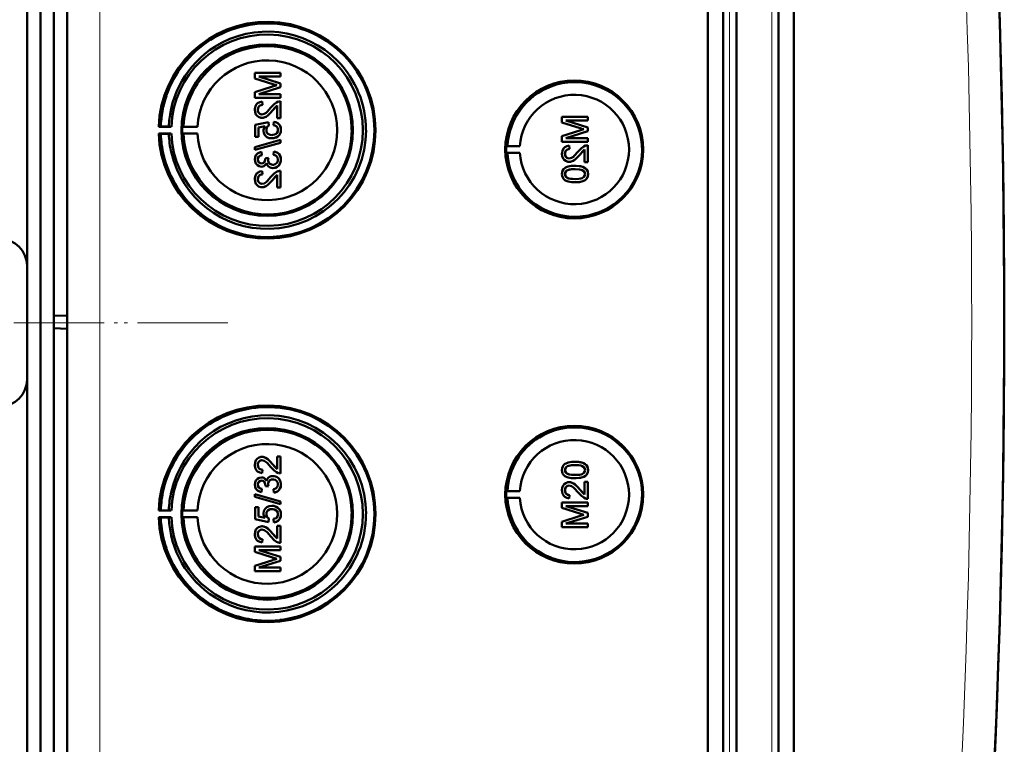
# Model space of a CAD drawing. Extents: x -1595 to 1972, y -1657 to 646.
# Tile 17 of 56: x 475 to 623, y -1234 to -1126. Entities that reach past the tile are written whole.
import ezdxf

# ---------------------------------------------------------------- set-up
doc = ezdxf.new("R2010")
doc.units = 0
doc.linetypes.add('DASHDOT', pattern=[18.5, 12, -3, 0.5, -3])

msp = doc.modelspace()

# ---------------------------------------------------------------- linework, layer by layer
at = {"color": 7, "lineweight": 50}
for p, q in [((482.57, -1344.5), (482.57, -997.01)), ((578.27, -1344.77), (578.27, -996.74)), ((580.57, -996.72), (580.57, -1344.78)), ((582.57, -996.72), (582.57, -1344.78)), ((588.81, -1344.78), (588.81, -996.72)), ((591.1, -1344.76), (591.1, -996.75)), ((582.56, -1011.72), (582.56, -1324.52)), ((480.57, -1024.07), (480.57, -1169.82)), ((476.57, -1162.35), (476.57, -1032.35)), ((478.57, -1293.94), (478.57, -1047.56)), ((514.45, -1133.51), (510.59, -1133.51)), ((510.59, -1134.33), (510.59, -1133.51)), ((514.45, -1135.08), (511.19, -1134.06)), ((514.45, -1135.08), (511.19, -1134.06)), ((511.19, -1134.06), (514.45, -1134.06)), ((514.45, -1133.51), (514.45, -1133.51)), ((514.45, -1133.51), (514.45, -1134.06)), ((514.45, -1133.51), (514.45, -1134.06)), ((514.45, -1134.06), (514.45, -1134.06)), ((510.59, -1134.33), (513.3, -1135.19)), ((513.25, -1135.55), (510.59, -1136.41)), ((514.45, -1135.08), (514.45, -1135.08)), ((514.45, -1135.08), (514.45, -1135.65)), ((514.45, -1135.08), (514.45, -1135.65)), ((510.59, -1137.22), (510.59, -1136.41)), ((511.19, -1136.67), (514.45, -1135.65)), ((511.19, -1136.67), (514.45, -1135.65)), ((514.45, -1136.67), (511.19, -1136.67)), ((514.45, -1135.65), (514.45, -1135.65)), ((514.45, -1136.67), (514.45, -1136.67)), ((514.45, -1136.67), (514.45, -1137.22)), ((514.45, -1136.67), (514.45, -1137.22)), ((510.59, -1137.22), (514.45, -1137.22)), ((511.68, -1137.81), (511.69, -1137.81)), ((511.73, -1138.3), (511.68, -1137.81)), ((511.74, -1138.3), (511.69, -1137.81)), ((511.73, -1138.3), (511.74, -1138.3)), ((513.25, -1139.16), (513.95, -1138.4)), ((513.95, -1140.28), (513.95, -1138.39)), ((514.45, -1137.22), (514.45, -1137.22)), ((514.45, -1137.76), (514.45, -1137.76)), ((514.45, -1137.76), (514.45, -1140.28)), ((514.45, -1137.76), (514.45, -1140.28)), ((511.04, -1139.03), (511.05, -1139.03)), ((513.24, -1139.16), (513.25, -1139.16)), ((512.62, -1140.87), (510.64, -1141.27)), ((510.64, -1143.09), (510.64, -1141.27)), ((511.14, -1141.67), (512.14, -1141.47)), ((511.15, -1141.67), (512.14, -1141.47)), ((511.66, -1140.23), (511.67, -1140.23)), ((512.62, -1140.87), (512.63, -1140.87)), ((512.67, -1141.37), (512.62, -1140.87)), ((512.68, -1141.37), (512.63, -1140.87)), ((512.67, -1141.37), (512.68, -1141.37)), ((513.41, -1140.82), (513.36, -1141.32)), ((513.41, -1140.82), (513.42, -1140.82)), ((513.95, -1140.28), (514.45, -1140.28)), ((514.45, -1140.28), (514.45, -1140.28)), ((560.34, -1140.09), (556.48, -1140.09)), ((556.48, -1140.91), (556.48, -1140.09)), ((556.48, -1140.91), (559.19, -1141.77)), ((560.34, -1141.66), (557.08, -1140.64)), ((560.34, -1141.66), (557.08, -1140.64)), ((557.08, -1140.64), (560.34, -1140.64)), ((560.34, -1140.09), (560.34, -1140.09)), ((560.34, -1140.09), (560.34, -1140.64)), ((560.34, -1140.09), (560.34, -1140.64)), ((560.34, -1140.64), (560.34, -1140.64)), ((496.54, -1141.53), (496.24, -1141.58)), ((496.24, -1141.58), (498.12, -1141.58)), ((496.54, -1142.63), (496.24, -1142.58)), ((496.24, -1142.58), (498.12, -1142.58)), ((497.74, -1141.55), (496.54, -1141.53)), ((497.74, -1142.61), (496.54, -1142.63)), ((498.12, -1141.58), (497.74, -1141.55)), ((498.12, -1142.58), (497.74, -1142.61)), ((499.94, -1141.55), (499.73, -1141.58)), ((499.73, -1141.58), (502.01, -1141.58)), ((499.94, -1142.61), (499.73, -1142.58)), ((499.73, -1142.58), (502.01, -1142.58)), ((502.01, -1141.58), (499.94, -1141.55)), ((502.01, -1142.58), (499.94, -1142.61)), ((511.14, -1141.67), (511.15, -1141.67)), ((511.14, -1141.67), (511.14, -1143.09)), ((511.15, -1141.67), (511.15, -1143.09)), ((512.32, -1142.02), (512.33, -1142.02)), ((514.49, -1142.02), (514.5, -1142.02)), ((559.14, -1142.13), (556.48, -1142.99)), ((557.08, -1143.25), (560.34, -1142.22)), ((557.08, -1143.25), (560.34, -1142.22)), ((560.34, -1141.66), (560.34, -1141.66)), ((560.34, -1141.66), (560.34, -1142.22)), ((560.34, -1141.66), (560.34, -1142.22)), ((560.34, -1142.22), (560.34, -1142.22)), ((514.45, -1143.54), (510.59, -1144.62)), ((510.59, -1145.03), (514.45, -1143.95)), ((510.6, -1145.03), (514.45, -1143.95)), ((510.64, -1143.09), (511.14, -1143.09)), ((511.14, -1143.09), (511.15, -1143.09)), ((513.12, -1143.29), (513.13, -1143.29)), ((514.03, -1143), (514.04, -1143)), ((514.45, -1143.54), (514.45, -1143.54)), ((514.45, -1143.54), (514.45, -1143.95)), ((514.45, -1143.54), (514.45, -1143.95)), ((514.45, -1143.95), (514.45, -1143.95)), ((548.14, -1144.46), (548.34, -1144.43)), ((548.34, -1144.43), (550.18, -1144.46)), ((556.48, -1143.8), (556.48, -1142.99)), ((556.48, -1143.8), (560.34, -1143.8)), ((560.34, -1143.25), (557.08, -1143.25)), ((557.57, -1144.39), (557.58, -1144.39)), ((557.62, -1144.88), (557.57, -1144.39)), ((557.63, -1144.88), (557.58, -1144.39)), ((560.34, -1143.25), (560.34, -1143.25)), ((560.34, -1143.25), (560.34, -1143.8)), ((560.34, -1143.25), (560.34, -1143.8)), ((560.34, -1143.8), (560.34, -1143.8)), ((560.34, -1144.34), (560.34, -1144.34)), ((560.34, -1144.34), (560.34, -1146.86)), ((560.34, -1144.34), (560.34, -1146.86)), ((510.59, -1145.03), (510.59, -1144.62)), ((510.59, -1145.03), (510.6, -1145.03)), ((511.58, -1145.32), (511.59, -1145.32)), ((511.63, -1145.81), (511.58, -1145.32)), ((511.64, -1145.81), (511.59, -1145.32)), ((511.63, -1145.81), (511.64, -1145.81)), ((513.41, -1145.27), (513.36, -1145.76)), ((513.41, -1145.27), (513.42, -1145.27)), ((548.14, -1144.46), (550.18, -1144.46)), ((548.14, -1145.46), (548.34, -1145.49)), ((548.14, -1145.46), (550.18, -1145.46)), ((548.34, -1145.49), (550.18, -1145.46)), ((556.93, -1145.61), (556.94, -1145.61)), ((557.62, -1144.88), (557.63, -1144.88)), ((559.13, -1145.74), (559.84, -1144.98)), ((559.13, -1145.74), (559.13, -1145.74)), ((559.84, -1146.86), (559.84, -1144.97)), ((511.04, -1146.46), (511.05, -1146.46)), ((512.62, -1146.2), (512.17, -1146.25)), ((512.17, -1146.25), (512.18, -1146.32)), ((512.57, -1146.52), (512.57, -1146.52)), ((512.62, -1146.2), (512.63, -1146.2)), ((514.49, -1146.47), (514.5, -1146.47)), ((557.55, -1146.81), (557.55, -1146.81)), ((559.84, -1146.86), (560.34, -1146.86)), ((560.34, -1146.86), (560.34, -1146.86)), ((511.57, -1147.54), (511.58, -1147.54)), ((511.68, -1148.18), (511.69, -1148.18)), ((511.73, -1148.67), (511.68, -1148.18)), ((511.74, -1148.67), (511.69, -1148.18)), ((511.73, -1148.67), (511.74, -1148.67)), ((513.25, -1149.53), (513.95, -1148.77)), ((513.29, -1147.74), (513.29, -1147.74)), ((513.95, -1150.65), (513.95, -1148.77)), ((514.45, -1148.13), (514.45, -1148.13)), ((514.45, -1148.13), (514.45, -1150.65)), ((514.45, -1148.13), (514.45, -1150.65)), ((556.93, -1148.63), (556.94, -1148.63)), ((557.19, -1148.12), (557.2, -1148.12)), ((558.44, -1147.4), (558.44, -1147.4)), ((560.01, -1147.78), (560.02, -1147.78)), ((560.38, -1148.64), (560.39, -1148.64)), ((511.04, -1149.41), (511.05, -1149.41)), ((513.24, -1149.53), (513.25, -1149.53)), ((558.44, -1149.87), (558.44, -1149.87)), ((511.66, -1150.6), (511.67, -1150.6)), ((513.95, -1150.65), (514.45, -1150.65)), ((514.45, -1150.65), (514.45, -1150.65)), ((476.57, -1179.35), (476.57, -1162.35)), ((480.57, -1169.82), (482.57, -1169.75)), ((480.57, -1169.82), (480.57, -1171.68)), ((480.57, -1171.68), (480.57, -1317.44)), ((480.57, -1171.68), (482.57, -1171.75)), ((476.57, -1309.35), (476.57, -1179.35)), ((511.66, -1190.91), (511.67, -1190.91)), ((513.95, -1190.86), (514.45, -1190.86)), ((513.95, -1192.74), (513.95, -1190.86)), ((514.45, -1190.86), (514.45, -1193.38)), ((514.45, -1190.86), (514.45, -1193.38)), ((514.45, -1190.86), (514.45, -1190.86)), ((511.04, -1192.1), (511.05, -1192.1)), ((511.73, -1192.83), (511.68, -1193.33)), ((511.74, -1192.83), (511.69, -1193.33)), ((511.73, -1192.83), (511.74, -1192.83)), ((513.24, -1191.98), (513.25, -1191.98)), ((513.25, -1191.98), (513.95, -1192.74)), ((556.93, -1192.88), (556.94, -1192.88)), ((558.44, -1191.64), (558.44, -1191.64)), ((560.38, -1192.87), (560.39, -1192.87)), ((511.57, -1193.97), (511.58, -1193.97)), ((511.68, -1193.33), (511.69, -1193.33)), ((513.29, -1193.77), (513.29, -1193.77)), ((514.45, -1193.38), (514.45, -1193.38)), ((557.19, -1193.39), (557.2, -1193.39)), ((558.44, -1194.11), (558.44, -1194.11)), ((560.01, -1193.73), (560.02, -1193.73)), ((511.04, -1195.05), (511.05, -1195.05)), ((511.63, -1195.7), (511.58, -1196.19)), ((511.64, -1195.7), (511.59, -1196.19)), ((511.63, -1195.7), (511.64, -1195.7)), ((512.17, -1195.26), (512.18, -1195.19)), ((512.62, -1195.31), (512.17, -1195.26)), ((512.57, -1194.99), (512.57, -1194.99)), ((512.62, -1195.31), (512.63, -1195.31)), ((513.41, -1196.24), (513.36, -1195.75)), ((514.49, -1195.04), (514.5, -1195.04)), ((556.93, -1195.9), (556.94, -1195.9)), ((557.55, -1194.7), (557.55, -1194.7)), ((559.13, -1195.77), (559.84, -1196.53)), ((559.13, -1195.77), (559.13, -1195.77)), ((559.84, -1194.65), (560.34, -1194.65)), ((559.84, -1196.53), (559.84, -1194.65)), ((560.34, -1194.65), (560.34, -1197.17)), ((560.34, -1194.65), (560.34, -1197.17)), ((560.34, -1194.65), (560.34, -1194.65)), ((510.59, -1196.47), (514.45, -1197.56)), ((510.59, -1196.88), (510.59, -1196.47)), ((510.59, -1196.47), (510.6, -1196.47)), ((514.45, -1197.97), (510.59, -1196.88)), ((510.6, -1196.47), (514.45, -1197.56)), ((511.58, -1196.19), (511.59, -1196.19)), ((513.41, -1196.24), (513.42, -1196.24)), ((548.14, -1196.05), (548.34, -1196.02)), ((548.14, -1196.05), (550.18, -1196.05)), ((548.14, -1197.05), (548.34, -1197.08)), ((548.14, -1197.05), (550.18, -1197.05)), ((548.34, -1196.02), (550.18, -1196.05)), ((548.34, -1197.08), (550.18, -1197.05)), ((557.62, -1196.63), (557.57, -1197.12)), ((557.57, -1197.12), (557.58, -1197.12)), ((557.63, -1196.63), (557.58, -1197.12)), ((557.62, -1196.63), (557.63, -1196.63)), ((560.34, -1197.17), (560.34, -1197.17)), ((510.64, -1198.41), (511.14, -1198.41)), ((510.64, -1200.24), (510.64, -1198.41)), ((511.14, -1198.41), (511.14, -1199.84)), ((511.14, -1198.41), (511.15, -1198.41)), ((511.15, -1198.41), (511.15, -1199.84)), ((513.12, -1198.22), (513.13, -1198.22)), ((514.03, -1198.51), (514.04, -1198.51)), ((514.45, -1197.56), (514.45, -1197.97)), ((514.45, -1197.56), (514.45, -1197.97)), ((514.45, -1197.56), (514.45, -1197.56)), ((514.45, -1197.97), (514.45, -1197.97)), ((556.48, -1197.71), (560.34, -1197.71)), ((556.48, -1198.52), (556.48, -1197.71)), ((559.14, -1199.37), (556.48, -1198.52)), ((557.08, -1198.26), (560.34, -1199.28)), ((557.08, -1198.26), (560.34, -1199.28)), ((560.34, -1198.26), (557.08, -1198.26)), ((560.34, -1197.71), (560.34, -1198.26)), ((560.34, -1197.71), (560.34, -1198.26)), ((560.34, -1197.71), (560.34, -1197.71)), ((560.34, -1198.26), (560.34, -1198.26)), ((496.54, -1198.88), (496.24, -1198.93)), ((496.24, -1198.93), (498.12, -1198.93)), ((496.54, -1199.97), (496.24, -1199.93)), ((496.24, -1199.93), (498.12, -1199.93)), ((497.74, -1198.9), (496.54, -1198.88)), ((497.74, -1199.95), (496.54, -1199.97)), ((498.12, -1198.93), (497.74, -1198.9)), ((498.12, -1199.93), (497.74, -1199.95)), ((499.94, -1198.89), (499.73, -1198.93)), ((499.73, -1198.93), (502.01, -1198.93)), ((499.94, -1199.96), (499.73, -1199.93)), ((499.73, -1199.93), (502.01, -1199.93)), ((502.01, -1198.93), (499.94, -1198.89)), ((502.01, -1199.93), (499.94, -1199.96)), ((512.62, -1200.64), (510.64, -1200.24)), ((511.14, -1199.84), (512.14, -1200.03)), ((511.14, -1199.84), (511.15, -1199.84)), ((511.15, -1199.84), (512.14, -1200.03)), ((512.32, -1199.48), (512.33, -1199.48)), ((512.67, -1200.14), (512.62, -1200.64)), ((512.68, -1200.14), (512.63, -1200.64)), ((512.67, -1200.14), (512.68, -1200.14)), ((513.41, -1200.69), (513.36, -1200.19)), ((514.49, -1199.49), (514.5, -1199.49)), ((556.48, -1200.6), (559.19, -1199.74)), ((560.34, -1199.85), (557.08, -1200.87)), ((560.34, -1199.85), (557.08, -1200.87)), ((560.34, -1199.28), (560.34, -1199.85)), ((560.34, -1199.28), (560.34, -1199.85)), ((560.34, -1199.28), (560.34, -1199.28)), ((560.34, -1199.85), (560.34, -1199.85)), ((511.66, -1201.28), (511.67, -1201.28)), ((512.62, -1200.64), (512.63, -1200.64)), ((513.41, -1200.69), (513.42, -1200.69)), ((513.95, -1203.11), (513.95, -1201.23)), ((513.95, -1201.23), (514.45, -1201.23)), ((514.45, -1201.23), (514.45, -1203.75)), ((514.45, -1201.23), (514.45, -1203.75)), ((514.45, -1201.23), (514.45, -1201.23)), ((556.48, -1201.42), (556.48, -1200.6)), ((560.34, -1201.42), (556.48, -1201.42)), ((557.08, -1200.87), (560.34, -1200.87)), ((560.34, -1200.87), (560.34, -1201.42)), ((560.34, -1200.87), (560.34, -1201.42)), ((560.34, -1200.87), (560.34, -1200.87)), ((560.34, -1201.42), (560.34, -1201.42)), ((511.04, -1202.47), (511.05, -1202.47)), ((511.73, -1203.2), (511.68, -1203.7)), ((511.74, -1203.2), (511.69, -1203.7)), ((511.73, -1203.2), (511.74, -1203.2)), ((513.24, -1202.35), (513.25, -1202.35)), ((513.25, -1202.35), (513.95, -1203.11)), ((510.59, -1204.29), (514.45, -1204.29)), ((510.59, -1205.1), (510.59, -1204.29)), ((511.68, -1203.7), (511.69, -1203.7)), ((514.45, -1203.75), (514.45, -1203.75)), ((514.45, -1204.29), (514.45, -1204.83)), ((514.45, -1204.29), (514.45, -1204.83)), ((514.45, -1204.29), (514.45, -1204.29)), ((513.25, -1205.95), (510.59, -1205.1)), ((511.19, -1204.83), (514.45, -1205.86)), ((511.19, -1204.83), (514.45, -1205.86)), ((514.45, -1204.83), (511.19, -1204.83)), ((514.45, -1204.83), (514.45, -1204.83)), ((514.45, -1205.86), (514.45, -1206.43)), ((514.45, -1205.86), (514.45, -1206.43)), ((514.45, -1205.86), (514.45, -1205.86)), ((510.59, -1207.18), (513.3, -1206.32)), ((510.59, -1208), (510.59, -1207.18)), ((514.45, -1206.43), (511.19, -1207.45)), ((514.45, -1206.43), (511.19, -1207.45)), ((511.19, -1207.45), (514.45, -1207.45)), ((514.45, -1206.43), (514.45, -1206.43)), ((514.45, -1207.45), (514.45, -1208)), ((514.45, -1207.45), (514.45, -1208)), ((514.45, -1207.45), (514.45, -1207.45)), ((514.45, -1208), (510.59, -1208)), ((514.45, -1208), (514.45, -1208))]:
    msp.add_line(p, q, dxfattribs=at)
at = {"color": 7, "lineweight": 18}
for p, q in [((487.43, -1344.5), (487.43, -997.01)), ((581.53, -996.72), (581.53, -1344.78)), ((587.85, -1344.78), (587.85, -996.72))]:
    msp.add_line(p, q, dxfattribs=at)
at = {"color": 7, "linetype": 'DASHDOT', "lineweight": 18}
for p, q in [((506.57, -1170.86), (116.57, -1170.86)), ((505.09, -1170.85), (118.03, -1170.85))]:
    msp.add_line(p, q, dxfattribs=at)
at = {"color": 7, "lineweight": 50}
for points in [[(511.68, -1137.81), (511.32, -1137.88), (511, -1138.06), (510.86, -1138.19), (510.68, -1138.51), (510.6, -1138.87), (510.59, -1139.04)], [(511.04, -1139.03), (511.1, -1138.7), (511.22, -1138.51), (511.4, -1138.37), (511.62, -1138.31), (511.73, -1138.3)], [(511.05, -1139.03), (511.07, -1138.81), (511.13, -1138.64), (511.3, -1138.44), (511.55, -1138.32), (511.74, -1138.3)], [(514.1, -1137.81), (513.84, -1137.93), (513.49, -1138.17), (513.01, -1138.7)], [(513.24, -1139.16), (513.64, -1138.68), (513.95, -1138.39)], [(510.59, -1139.04), (510.63, -1139.4), (510.76, -1139.73), (510.93, -1139.94), (511.15, -1140.1), (511.49, -1140.22), (511.66, -1140.23)], [(511.66, -1139.74), (511.46, -1139.7), (511.27, -1139.59), (511.14, -1139.43), (511.06, -1139.24), (511.04, -1139.03)], [(511.67, -1139.74), (511.47, -1139.7), (511.32, -1139.62), (511.18, -1139.49), (511.1, -1139.34), (511.05, -1139.03)], [(513.01, -1138.7), (512.42, -1139.34), (512.29, -1139.46), (512, -1139.65), (511.66, -1139.74)], [(511.66, -1140.23), (511.85, -1140.21), (512.23, -1140.09), (512.56, -1139.87), (512.85, -1139.6), (513.24, -1139.16)], [(511.67, -1140.23), (511.95, -1140.19), (512.29, -1140.06), (512.55, -1139.88), (512.96, -1139.48), (513.25, -1139.16)], [(512.14, -1141.47), (511.98, -1141.73), (511.89, -1142.01), (511.88, -1142.16)], [(512.32, -1142.02), (512.37, -1141.72), (512.49, -1141.52), (512.67, -1141.37)], [(512.33, -1142.02), (512.34, -1141.87), (512.46, -1141.58), (512.68, -1141.37)], [(513.36, -1141.32), (513.57, -1141.37), (513.77, -1141.46), (513.86, -1141.53), (514.02, -1141.81), (514.05, -1142.02)], [(514.49, -1142.02), (514.49, -1141.84), (514.39, -1141.49), (514.31, -1141.33), (514.07, -1141.07), (513.75, -1140.9), (513.41, -1140.82)], [(514.5, -1142.02), (514.46, -1141.66), (514.31, -1141.32), (514.04, -1141.04), (513.81, -1140.92), (513.42, -1140.82)], [(511.88, -1142.16), (511.94, -1142.53), (512.13, -1142.86), (512.41, -1143.11), (512.76, -1143.25), (513.12, -1143.29)], [(513.15, -1142.8), (512.9, -1142.77), (512.77, -1142.74), (512.55, -1142.61), (512.46, -1142.51), (512.35, -1142.27), (512.32, -1142.02)], [(514.05, -1142.02), (514.01, -1142.29), (513.88, -1142.52), (513.78, -1142.61), (513.54, -1142.74), (513.28, -1142.79), (513.15, -1142.8)], [(514.03, -1143), (514.27, -1142.76), (514.38, -1142.56), (514.46, -1142.35), (514.49, -1142.02)], [(514.04, -1143), (514.2, -1142.85), (514.34, -1142.67), (514.43, -1142.46), (514.49, -1142.24), (514.5, -1142.02)], [(513.12, -1143.29), (513.41, -1143.27), (513.78, -1143.15), (514.03, -1143)], [(513.13, -1143.29), (513.33, -1143.28), (513.7, -1143.19), (514.04, -1143)], [(557.57, -1144.39), (557.21, -1144.46), (556.89, -1144.64), (556.75, -1144.77), (556.57, -1145.09), (556.49, -1145.45), (556.48, -1145.62)], [(559.99, -1144.39), (559.73, -1144.51), (559.38, -1144.75), (558.89, -1145.28)], [(511.58, -1145.32), (511.27, -1145.41), (510.98, -1145.57), (510.76, -1145.82), (510.63, -1146.12), (510.59, -1146.44)], [(511.04, -1146.46), (511.06, -1146.27), (511.2, -1146.01), (511.36, -1145.9), (511.63, -1145.81)], [(511.05, -1146.46), (511.07, -1146.27), (511.14, -1146.1), (511.27, -1145.96), (511.43, -1145.87), (511.64, -1145.81)], [(513.36, -1145.76), (513.57, -1145.82), (513.77, -1145.92), (513.99, -1146.16), (514.05, -1146.48)], [(514.49, -1146.47), (514.45, -1146.11), (514.3, -1145.78), (514.06, -1145.52), (513.91, -1145.42), (513.58, -1145.29), (513.41, -1145.27)], [(514.5, -1146.47), (514.46, -1146.12), (514.37, -1145.89), (514.23, -1145.67), (513.96, -1145.44), (513.62, -1145.3), (513.42, -1145.27)], [(556.48, -1145.62), (556.52, -1145.98), (556.65, -1146.31), (556.82, -1146.52), (557.04, -1146.68), (557.38, -1146.8), (557.55, -1146.81)], [(556.93, -1145.61), (556.99, -1145.28), (557.11, -1145.09), (557.29, -1144.95), (557.51, -1144.89), (557.62, -1144.88)], [(557.55, -1146.31), (557.34, -1146.28), (557.16, -1146.17), (557.03, -1146.01), (556.95, -1145.82), (556.93, -1145.61)], [(556.94, -1145.61), (556.96, -1145.39), (557.02, -1145.22), (557.19, -1145.02), (557.44, -1144.9), (557.63, -1144.88)], [(557.56, -1146.31), (557.36, -1146.28), (557.21, -1146.2), (557.07, -1146.07), (556.99, -1145.92), (556.94, -1145.61)], [(558.89, -1145.28), (558.31, -1145.92), (558.18, -1146.04), (557.89, -1146.23), (557.55, -1146.31)], [(557.55, -1146.81), (557.84, -1146.77), (558.18, -1146.64), (558.44, -1146.46), (558.85, -1146.06), (559.13, -1145.74)], [(557.55, -1146.81), (557.74, -1146.79), (558.12, -1146.67), (558.45, -1146.45), (558.74, -1146.18), (559.13, -1145.74)], [(559.13, -1145.74), (559.53, -1145.26), (559.84, -1144.97)], [(510.59, -1146.44), (510.64, -1146.77), (510.76, -1147.07), (510.97, -1147.32), (511.26, -1147.48), (511.57, -1147.54)], [(511.59, -1147.05), (511.41, -1147.02), (511.25, -1146.93), (511.09, -1146.72), (511.04, -1146.46)], [(511.6, -1147.05), (511.42, -1147.02), (511.21, -1146.89), (511.08, -1146.67), (511.05, -1146.46)], [(511.57, -1147.54), (511.77, -1147.52), (511.95, -1147.45), (512.11, -1147.33), (512.29, -1147.1), (512.34, -1147.01)], [(511.58, -1147.54), (511.77, -1147.52), (511.96, -1147.45), (512.12, -1147.33), (512.25, -1147.18), (512.34, -1147.02)], [(512.18, -1146.32), (512.16, -1146.53), (512.04, -1146.82), (511.89, -1146.97), (511.79, -1147.01), (511.59, -1147.05)], [(512.34, -1147.01), (512.43, -1147.26), (512.58, -1147.47), (512.79, -1147.62), (513.03, -1147.71), (513.29, -1147.74)], [(513.28, -1147.24), (513.06, -1147.21), (512.85, -1147.11), (512.77, -1147.04), (512.63, -1146.85), (512.57, -1146.63), (512.57, -1146.52)], [(513.29, -1147.24), (513.06, -1147.21), (512.89, -1147.13), (512.69, -1146.94), (512.59, -1146.66), (512.57, -1146.52)], [(514.05, -1146.48), (514.04, -1146.6), (513.98, -1146.84), (513.83, -1147.03), (513.63, -1147.17), (513.4, -1147.24), (513.28, -1147.24)], [(513.29, -1147.74), (513.48, -1147.72), (513.85, -1147.6), (514.16, -1147.36), (514.38, -1147.03), (514.48, -1146.65), (514.49, -1146.47)], [(513.29, -1147.74), (513.68, -1147.68), (513.91, -1147.57), (514.12, -1147.41), (514.29, -1147.21), (514.45, -1146.85), (514.5, -1146.47)], [(511.68, -1148.18), (511.32, -1148.26), (511, -1148.43), (510.86, -1148.56), (510.68, -1148.88), (510.6, -1149.24), (510.59, -1149.42)], [(511.04, -1149.41), (511.1, -1149.07), (511.22, -1148.88), (511.4, -1148.74), (511.62, -1148.68), (511.73, -1148.67)], [(511.05, -1149.41), (511.07, -1149.18), (511.13, -1149.01), (511.3, -1148.81), (511.55, -1148.7), (511.74, -1148.67)], [(514.1, -1148.18), (513.84, -1148.3), (513.49, -1148.55), (513.01, -1149.07)], [(513.24, -1149.53), (513.64, -1149.05), (513.95, -1148.77)], [(558.44, -1147.4), (557.91, -1147.43), (557.4, -1147.52), (557.03, -1147.67), (556.92, -1147.74), (556.73, -1147.91), (556.58, -1148.14), (556.51, -1148.39), (556.48, -1148.64)], [(556.48, -1148.64), (556.51, -1148.9), (556.59, -1149.15), (556.73, -1149.37), (556.93, -1149.54), (557.09, -1149.63), (557.42, -1149.75), (557.93, -1149.85), (558.44, -1149.87)], [(556.93, -1148.63), (556.94, -1148.51), (557.03, -1148.29), (557.19, -1148.12)], [(558.43, -1149.38), (558.06, -1149.37), (557.75, -1149.34), (557.47, -1149.28), (557.33, -1149.23), (557.08, -1149.04), (556.94, -1148.78), (556.93, -1148.63)], [(556.94, -1148.63), (556.96, -1148.45), (557.11, -1148.2), (557.2, -1148.12)], [(558.44, -1149.38), (557.88, -1149.35), (557.51, -1149.29), (557.33, -1149.22), (557.17, -1149.12), (557.04, -1148.98), (556.94, -1148.72), (556.94, -1148.63)], [(557.19, -1148.12), (557.54, -1147.98), (557.91, -1147.92), (558.43, -1147.9)], [(557.2, -1148.12), (557.6, -1147.97), (557.93, -1147.92), (558.44, -1147.9)], [(558.43, -1147.9), (559.09, -1147.93), (559.36, -1147.98), (559.5, -1148.03), (559.77, -1148.21), (559.91, -1148.45), (559.94, -1148.64)], [(559.94, -1148.64), (559.91, -1148.82), (559.77, -1149.05), (559.52, -1149.24), (559.31, -1149.3), (558.99, -1149.35), (558.43, -1149.38)], [(560.01, -1147.78), (559.73, -1147.61), (559.25, -1147.47), (558.6, -1147.4), (558.44, -1147.4)], [(560.02, -1147.78), (559.59, -1147.56), (559.11, -1147.44), (558.44, -1147.4)], [(558.44, -1149.87), (558.94, -1149.85), (559.12, -1149.83), (559.61, -1149.71), (559.96, -1149.53), (560.21, -1149.28), (560.36, -1148.94), (560.39, -1148.64)], [(558.44, -1149.87), (558.96, -1149.85), (559.47, -1149.75), (559.72, -1149.66), (559.95, -1149.54), (560.14, -1149.36), (560.29, -1149.14), (560.36, -1148.88), (560.38, -1148.64)], [(560.38, -1148.64), (560.33, -1148.25), (560.21, -1147.99), (560.01, -1147.78)], [(560.39, -1148.64), (560.34, -1148.26), (560.16, -1147.91), (560.02, -1147.78)], [(510.59, -1149.42), (510.63, -1149.77), (510.76, -1150.1), (510.93, -1150.31), (511.15, -1150.48), (511.49, -1150.59), (511.66, -1150.6)], [(511.66, -1150.11), (511.46, -1150.07), (511.27, -1149.97), (511.14, -1149.81), (511.06, -1149.61), (511.04, -1149.41)], [(511.67, -1150.11), (511.47, -1150.07), (511.32, -1149.99), (511.18, -1149.86), (511.1, -1149.71), (511.05, -1149.41)], [(513.01, -1149.07), (512.42, -1149.71), (512.29, -1149.83), (512, -1150.03), (511.66, -1150.11)], [(511.66, -1150.6), (511.85, -1150.59), (512.23, -1150.46), (512.56, -1150.24), (512.85, -1149.97), (513.24, -1149.53)], [(511.67, -1150.6), (511.95, -1150.57), (512.29, -1150.43), (512.55, -1150.25), (512.96, -1149.85), (513.25, -1149.53)], [(510.59, -1192.09), (510.63, -1191.74), (510.76, -1191.4), (510.93, -1191.19), (511.15, -1191.03), (511.49, -1190.92), (511.66, -1190.91)], [(511.66, -1191.4), (511.46, -1191.43), (511.27, -1191.54), (511.14, -1191.7), (511.06, -1191.9), (511.04, -1192.1)], [(511.67, -1191.4), (511.47, -1191.43), (511.32, -1191.51), (511.18, -1191.65), (511.1, -1191.8), (511.05, -1192.1)], [(511.66, -1190.91), (511.85, -1190.92), (512.23, -1191.05), (512.56, -1191.27), (512.85, -1191.54), (513.24, -1191.98)], [(513.01, -1192.44), (512.42, -1191.8), (512.29, -1191.68), (512, -1191.48), (511.66, -1191.4)], [(511.67, -1190.91), (511.95, -1190.94), (512.29, -1191.08), (512.55, -1191.26), (512.96, -1191.65), (513.25, -1191.98)], [(511.68, -1193.33), (511.32, -1193.25), (511, -1193.08), (510.86, -1192.95), (510.68, -1192.63), (510.6, -1192.27), (510.59, -1192.09)], [(511.04, -1192.1), (511.1, -1192.44), (511.22, -1192.63), (511.4, -1192.76), (511.62, -1192.83), (511.73, -1192.83)], [(511.05, -1192.1), (511.07, -1192.32), (511.13, -1192.49), (511.3, -1192.7), (511.55, -1192.81), (511.74, -1192.83)], [(514.1, -1193.32), (513.84, -1193.21), (513.49, -1192.96), (513.01, -1192.44)], [(513.24, -1191.98), (513.64, -1192.46), (513.95, -1192.74)], [(556.48, -1192.87), (556.51, -1192.61), (556.59, -1192.36), (556.73, -1192.14), (556.93, -1191.96), (557.09, -1191.88), (557.42, -1191.75), (557.93, -1191.66), (558.44, -1191.64)], [(558.44, -1194.11), (557.91, -1194.08), (557.4, -1193.99), (557.03, -1193.84), (556.92, -1193.77), (556.73, -1193.6), (556.58, -1193.37), (556.51, -1193.12), (556.48, -1192.87)], [(558.43, -1192.13), (558.06, -1192.14), (557.75, -1192.17), (557.47, -1192.23), (557.33, -1192.28), (557.08, -1192.47), (556.94, -1192.73), (556.93, -1192.88)], [(556.93, -1192.88), (556.94, -1193), (557.03, -1193.22), (557.19, -1193.39)], [(558.44, -1192.13), (557.88, -1192.16), (557.51, -1192.22), (557.33, -1192.28), (557.17, -1192.39), (557.04, -1192.53), (556.94, -1192.79), (556.94, -1192.88)], [(556.94, -1192.88), (556.96, -1193.05), (557.11, -1193.31), (557.2, -1193.39)], [(559.94, -1192.87), (559.91, -1192.69), (559.77, -1192.45), (559.52, -1192.27), (559.31, -1192.21), (558.99, -1192.16), (558.43, -1192.13)], [(558.43, -1193.61), (559.09, -1193.58), (559.36, -1193.52), (559.5, -1193.48), (559.77, -1193.3), (559.91, -1193.06), (559.94, -1192.87)], [(558.44, -1191.64), (558.94, -1191.66), (559.12, -1191.68), (559.61, -1191.8), (559.96, -1191.98), (560.21, -1192.23), (560.36, -1192.56), (560.39, -1192.87)], [(558.44, -1191.64), (558.96, -1191.66), (559.47, -1191.76), (559.72, -1191.84), (559.95, -1191.97), (560.14, -1192.15), (560.29, -1192.37), (560.36, -1192.62), (560.38, -1192.87)], [(560.38, -1192.87), (560.33, -1193.25), (560.21, -1193.52), (560.01, -1193.73)], [(560.39, -1192.87), (560.34, -1193.25), (560.16, -1193.6), (560.02, -1193.73)], [(510.59, -1195.06), (510.64, -1194.74), (510.76, -1194.44), (510.97, -1194.19), (511.26, -1194.02), (511.57, -1193.97)], [(511.57, -1193.97), (511.77, -1193.99), (511.95, -1194.06), (512.11, -1194.18), (512.29, -1194.41), (512.34, -1194.49)], [(511.58, -1193.97), (511.77, -1193.99), (511.96, -1194.06), (512.12, -1194.17), (512.25, -1194.32), (512.34, -1194.48)], [(512.34, -1194.49), (512.43, -1194.25), (512.58, -1194.04), (512.79, -1193.88), (513.03, -1193.8), (513.29, -1193.77)], [(513.29, -1194.27), (513.06, -1194.3), (512.89, -1194.38), (512.69, -1194.57), (512.59, -1194.85), (512.57, -1194.99)], [(513.28, -1194.27), (513.06, -1194.3), (512.85, -1194.4), (512.77, -1194.47), (512.63, -1194.66), (512.57, -1194.88), (512.57, -1194.99)], [(514.05, -1195.02), (514.04, -1194.9), (513.98, -1194.67), (513.83, -1194.47), (513.63, -1194.34), (513.4, -1194.27), (513.28, -1194.27)], [(513.29, -1193.77), (513.68, -1193.83), (513.91, -1193.94), (514.12, -1194.1), (514.29, -1194.29), (514.45, -1194.65), (514.5, -1195.04)], [(513.29, -1193.77), (513.48, -1193.79), (513.85, -1193.91), (514.16, -1194.15), (514.38, -1194.48), (514.48, -1194.86), (514.49, -1195.04)], [(557.19, -1193.39), (557.54, -1193.53), (557.91, -1193.59), (558.43, -1193.61)], [(557.2, -1193.39), (557.6, -1193.54), (557.93, -1193.59), (558.44, -1193.61)], [(560.02, -1193.73), (559.59, -1193.95), (559.11, -1194.06), (558.44, -1194.11)], [(560.01, -1193.73), (559.73, -1193.9), (559.25, -1194.04), (558.6, -1194.1), (558.44, -1194.11)], [(511.58, -1196.19), (511.27, -1196.1), (510.98, -1195.93), (510.76, -1195.69), (510.63, -1195.39), (510.59, -1195.06)], [(511.59, -1194.46), (511.41, -1194.49), (511.25, -1194.57), (511.09, -1194.79), (511.04, -1195.05)], [(511.04, -1195.05), (511.06, -1195.24), (511.2, -1195.49), (511.36, -1195.61), (511.63, -1195.7)], [(511.6, -1194.46), (511.42, -1194.49), (511.21, -1194.62), (511.08, -1194.83), (511.05, -1195.05)], [(511.05, -1195.05), (511.07, -1195.24), (511.14, -1195.41), (511.27, -1195.55), (511.43, -1195.64), (511.64, -1195.7)], [(512.18, -1195.19), (512.16, -1194.98), (512.04, -1194.69), (511.89, -1194.54), (511.79, -1194.49), (511.59, -1194.46)], [(513.36, -1195.75), (513.57, -1195.69), (513.77, -1195.59), (513.99, -1195.34), (514.05, -1195.02)], [(514.49, -1195.04), (514.45, -1195.4), (514.3, -1195.72), (514.06, -1195.99), (513.91, -1196.09), (513.58, -1196.21), (513.41, -1196.24)], [(514.5, -1195.04), (514.46, -1195.39), (514.37, -1195.62), (514.23, -1195.83), (513.96, -1196.06), (513.62, -1196.21), (513.42, -1196.24)], [(556.48, -1195.88), (556.52, -1195.53), (556.65, -1195.2), (556.82, -1194.99), (557.04, -1194.82), (557.38, -1194.71), (557.55, -1194.7)], [(557.57, -1197.12), (557.21, -1197.04), (556.89, -1196.87), (556.75, -1196.74), (556.57, -1196.42), (556.49, -1196.06), (556.48, -1195.88)], [(557.55, -1195.19), (557.34, -1195.23), (557.16, -1195.33), (557.03, -1195.49), (556.95, -1195.69), (556.93, -1195.9)], [(556.93, -1195.9), (556.99, -1196.23), (557.11, -1196.42), (557.29, -1196.56), (557.51, -1196.62), (557.62, -1196.63)], [(557.56, -1195.19), (557.36, -1195.23), (557.21, -1195.31), (557.07, -1195.44), (556.99, -1195.59), (556.94, -1195.9)], [(556.94, -1195.9), (556.96, -1196.12), (557.02, -1196.29), (557.19, -1196.49), (557.44, -1196.6), (557.63, -1196.63)], [(557.55, -1194.7), (557.84, -1194.73), (558.18, -1194.87), (558.44, -1195.05), (558.85, -1195.45), (559.13, -1195.77)], [(557.55, -1194.7), (557.74, -1194.71), (558.12, -1194.84), (558.45, -1195.06), (558.74, -1195.33), (559.13, -1195.77)], [(558.89, -1196.23), (558.31, -1195.59), (558.18, -1195.47), (557.89, -1195.27), (557.55, -1195.19)], [(559.13, -1195.77), (559.53, -1196.25), (559.84, -1196.53)], [(559.99, -1197.12), (559.73, -1197), (559.38, -1196.75), (558.89, -1196.23)], [(511.88, -1199.35), (511.94, -1198.98), (512.13, -1198.65), (512.41, -1198.4), (512.76, -1198.26), (513.12, -1198.22)], [(513.15, -1198.71), (512.9, -1198.74), (512.77, -1198.77), (512.55, -1198.9), (512.46, -1199), (512.35, -1199.23), (512.32, -1199.48)], [(513.16, -1198.71), (512.91, -1198.74), (512.65, -1198.84), (512.44, -1199.04), (512.36, -1199.23), (512.33, -1199.48)], [(513.12, -1198.22), (513.41, -1198.24), (513.78, -1198.36), (514.03, -1198.51)], [(513.13, -1198.22), (513.33, -1198.23), (513.7, -1198.32), (514.04, -1198.51)], [(514.05, -1199.49), (514.01, -1199.22), (513.88, -1198.99), (513.78, -1198.9), (513.54, -1198.77), (513.28, -1198.72), (513.15, -1198.71)], [(514.03, -1198.51), (514.27, -1198.75), (514.38, -1198.94), (514.46, -1199.16), (514.49, -1199.49)], [(514.04, -1198.51), (514.2, -1198.66), (514.34, -1198.84), (514.43, -1199.05), (514.49, -1199.27), (514.5, -1199.49)], [(512.14, -1200.03), (511.98, -1199.78), (511.89, -1199.5), (511.88, -1199.35)], [(512.32, -1199.48), (512.37, -1199.79), (512.49, -1199.99), (512.67, -1200.14)], [(512.33, -1199.48), (512.34, -1199.64), (512.46, -1199.93), (512.68, -1200.14)], [(513.36, -1200.19), (513.57, -1200.14), (513.77, -1200.05), (513.86, -1199.98), (514.02, -1199.7), (514.05, -1199.49)], [(514.49, -1199.49), (514.49, -1199.67), (514.39, -1200.02), (514.31, -1200.17), (514.07, -1200.44), (513.75, -1200.61), (513.41, -1200.69)], [(514.5, -1199.49), (514.46, -1199.84), (514.31, -1200.19), (514.04, -1200.47), (513.81, -1200.59), (513.42, -1200.69)], [(510.59, -1202.46), (510.63, -1202.11), (510.76, -1201.78), (510.93, -1201.57), (511.15, -1201.4), (511.49, -1201.29), (511.66, -1201.28)], [(511.66, -1201.77), (511.46, -1201.81), (511.27, -1201.91), (511.14, -1202.07), (511.06, -1202.27), (511.04, -1202.47)], [(511.67, -1201.77), (511.47, -1201.81), (511.32, -1201.89), (511.18, -1202.02), (511.1, -1202.17), (511.05, -1202.47)], [(511.66, -1201.28), (511.85, -1201.29), (512.23, -1201.42), (512.56, -1201.64), (512.85, -1201.91), (513.24, -1202.35)], [(513.01, -1202.81), (512.42, -1202.17), (512.29, -1202.05), (512, -1201.85), (511.66, -1201.77)], [(511.67, -1201.28), (511.95, -1201.31), (512.29, -1201.45), (512.55, -1201.63), (512.96, -1202.03), (513.25, -1202.35)], [(511.68, -1203.7), (511.32, -1203.62), (511, -1203.45), (510.86, -1203.32), (510.68, -1203), (510.6, -1202.64), (510.59, -1202.46)], [(511.04, -1202.47), (511.1, -1202.81), (511.22, -1203), (511.4, -1203.14), (511.62, -1203.2), (511.73, -1203.2)], [(511.05, -1202.47), (511.07, -1202.7), (511.13, -1202.87), (511.3, -1203.07), (511.55, -1203.18), (511.74, -1203.2)], [(514.1, -1203.7), (513.84, -1203.58), (513.49, -1203.33), (513.01, -1202.81)], [(513.24, -1202.35), (513.64, -1202.83), (513.95, -1203.11)]]:
    msp.add_lwpolyline(points, dxfattribs=at)
for centre, radius, start, end in [((-844.21, -1170.75), 1466.77, 351.97557, 8.02443), ((-844.21, -1170.75), 1466.77, 353.02402, 6.97598), ((512.5, -1142.07), 15.96, 83.4365, 122.3836), ((512.49, -1142.07), 15.96, 44.4909, 83.4341), ((512.47, -1142.07), 14.73, 44.4655, 122.3234), ((512.5, -1142.08), 15.97, 122.3846, 161.3177), ((512.48, -1142.08), 14.74, 122.3251, 177.9537), ((512.5, -1142.07), 12.56, 44.3738, 122.063), ((512.49, -1142.08), 15.97, 359.9981, 44.4905), ((512.51, -1142.08), 12.57, 122.0669, 177.5759), ((512.44, -1142.08), 10.44, 359.978, 177.2781), ((512.46, -1142.08), 14.74, 359.9979, 44.4686), ((512.49, -1142.08), 12.57, 359.9982, 44.376), ((521.87, -1162.3), 28.1, 106.5505, 107.8561), ((522.97, -1104.75), 31.94, 252.3749, 253.4362), ((558.39, -1144.96), 10.06, 110.5864, 176.9929), ((558.38, -1144.95), 10.06, 33.1491, 110.5769), ((514.42, -1138.73), 0.972, 88.2771, 108.7969), ((558.38, -1144.96), 10.07, 315.7681, 33.1576), ((512.5, -1142.09), 12.57, 182.4081, 0.0212), ((512.47, -1142.08), 14.74, 271.0873, 0.0105), ((512.49, -1142.08), 15.97, 271.0418, 0.0107), ((567.76, -1168.88), 28.1, 106.5505, 107.8561), ((568.86, -1111.33), 31.94, 252.3749, 253.4362), ((560.31, -1145.31), 0.972, 88.2771, 108.7969), ((512.5, -1142.08), 15.97, 193.1532, 232.0836), ((512.47, -1142.09), 14.74, 193.2314, 271.0695), ((558.39, -1144.96), 10.07, 183.0092, 238.3346), ((513.81, -1146.56), 1.24, 162.9877, 177.9725), ((513.81, -1146.56), 1.24, 162.9669, 178.0009), ((514.42, -1149.1), 0.972, 88.2771, 108.7969), ((558.38, -1144.96), 10.06, 238.3386, 315.7704), ((512.5, -1142.09), 15.96, 232.0841, 271.0298), ((472.57, -1162.35), 4, 0, 90), ((472.57, -1179.35), 4, 270, 360), ((512.5, -1199.42), 15.96, 88.9702, 127.9159), ((512.49, -1199.42), 15.97, 359.9893, 88.9582), ((512.47, -1199.42), 14.74, 88.9305, 166.7686), ((512.47, -1199.42), 14.74, 359.9895, 88.9127), ((512.5, -1199.42), 15.97, 127.9164, 166.8468), ((512.5, -1199.42), 12.57, 359.9788, 177.5919), ((558.38, -1196.55), 10.06, 44.2296, 121.6614), ((558.39, -1196.55), 10.07, 121.6654, 176.9908), ((558.38, -1196.55), 10.07, 326.8449, 44.2344), ((514.42, -1192.4), 0.972, 251.2031, 271.7229), ((513.81, -1194.94), 1.24, 181.9991, 197.0331), ((513.81, -1194.94), 1.24, 182.0275, 197.0123), ((558.39, -1196.55), 10.06, 183.0071, 249.4136), ((560.31, -1196.2), 0.972, 251.2031, 271.7229), ((512.48, -1199.43), 14.74, 182.0463, 237.6749), ((512.51, -1199.43), 12.57, 182.4241, 237.9331), ((512.44, -1199.43), 10.44, 182.7219, 0.022), ((512.49, -1199.43), 12.57, 315.624, 0.0018), ((512.46, -1199.43), 14.74, 315.5314, 0.0021), ((512.49, -1199.43), 15.97, 315.5095, 0.0019), ((567.76, -1172.63), 28.1, 252.1439, 253.4495), ((568.86, -1230.17), 31.94, 106.5638, 107.6251), ((558.38, -1196.56), 10.06, 249.4231, 326.8509), ((512.5, -1199.43), 15.97, 198.6823, 237.6154), ((514.42, -1202.78), 0.972, 251.2031, 271.7229), ((521.87, -1179.21), 28.1, 252.1439, 253.4495), ((522.97, -1236.75), 31.94, 106.5638, 107.6251), ((512.5, -1199.43), 12.56, 237.937, 315.6262), ((512.47, -1199.44), 14.73, 237.6766, 315.5345), ((512.49, -1199.43), 15.96, 276.5659, 315.5091), ((512.5, -1199.44), 15.96, 237.6164, 276.5635)]:
    msp.add_arc(centre, radius, start, end, dxfattribs=at)
at = {"color": 7, "lineweight": 18}
msp.add_arc((-844.12, -1170.75), 1461.81, 353.16554, 6.83446, dxfattribs=at)
at = {"color": 7, "lineweight": 50}
for centre, major_axis, start_param, end_param in [((512.43, -1142.08), (0, 16.2), 1.60166, 7.823118), ((512.43, -1142.08), (0, 14.31), 1.605732, 7.819046), ((512.43, -1142.08), (0, 12.82), 4.712389, 10.995574), ((558.31, -1144.96), (0, 10.3), 1.570796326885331, 7.853981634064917), ((512.5, -1142.08), (0, -15.97), 4.386193, 4.678151), ((558.33, -1144.96), (0, 8.17), 1.632048, 7.79273), ((512.5, -1142.08), (0, -15.97), 4.746627, 4.942058), ((512.46, -1142.08), (0, -14.73), 4.748214, 4.943713), ((512.45, -1142.08), (0, -12.74), 4.673119, 4.751659), ((512.44, -1142.08), (0, -10.45), 4.760263, 7.853982), ((558.34, -1144.96), (0, -10.21), 4.663407, 4.761371), ((512.43, -1199.43), (0, 16.2), 1.60166, 7.823118), ((512.43, -1199.43), (0, 14.31), 1.605732, 7.819046), ((512.43, -1199.43), (0, 12.82), 1.570796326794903, 7.85398163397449), ((558.31, -1196.55), (0, 10.3), 4.712389, 10.995574), ((558.33, -1196.55), (0, -8.17), 4.773641, 10.934322), ((512.44, -1199.43), (0, 10.45), 4.712389, 7.806108), ((512.5, -1199.43), (0, 15.97), 1.341127, 1.536558), ((512.46, -1199.43), (0, 14.73), 1.339472, 1.534971), ((558.34, -1196.55), (0, 10.21), 1.521815, 1.619778), ((512.5, -1199.43), (0, 15.97), 1.605034, 1.896993), ((512.45, -1199.43), (0, 12.74), 1.531526, 1.610067)]:
    msp.add_ellipse(centre, major_axis=major_axis, ratio=0.999657, start_param=start_param, end_param=end_param, dxfattribs=at)

doc.saveas('drawing.dxf')
